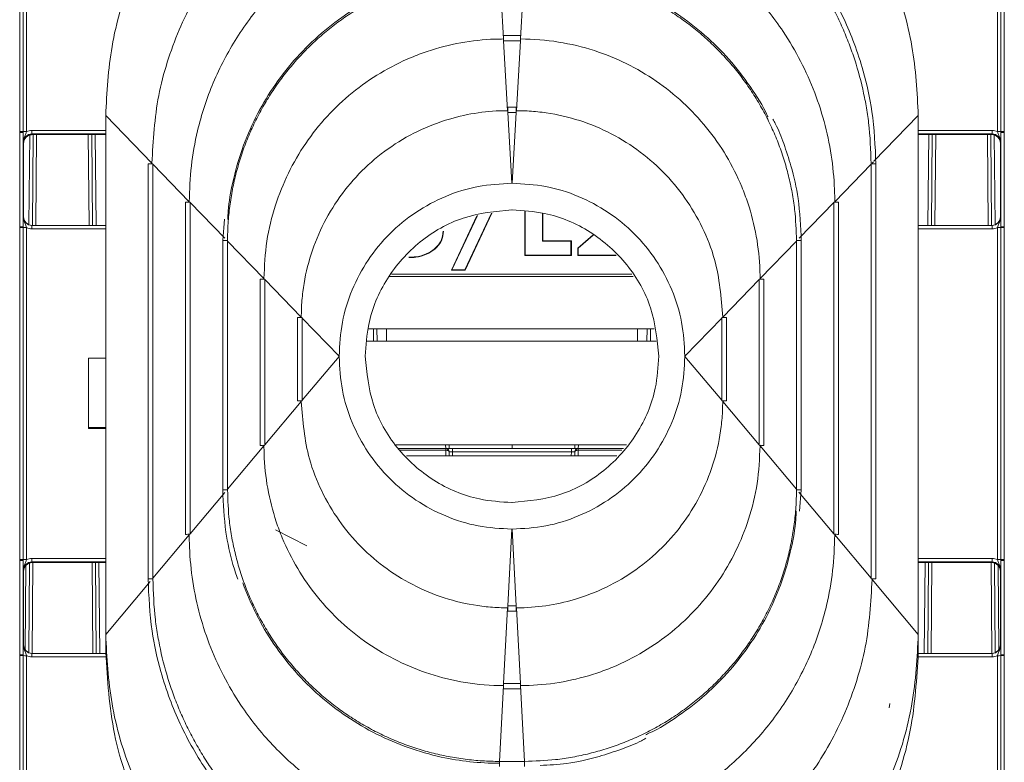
# Model space of a CAD drawing. Header units: millimetres. Extents: x 0 to 2100, y 0 to 1485.
# Tile 6 of 67: x 498 to 555, y 302 to 345. Entities that reach past the tile are written whole.
import ezdxf

# ---------------------------------------------------------------- set-up
doc = ezdxf.new("R2010")
doc.units = ezdxf.units.MM
doc.header["$LTSCALE"] = 5

msp = doc.modelspace()

# ---------------------------------------------------------------- linework, layer by layer
at = {"color": 7, "linetype": 'Continuous', "lineweight": 15}
for p, q in [((498.227, 338.317), (498.227, 348.014)), ((498.427, 348.012), (498.427, 338.315)), ((498.627, 348.01), (498.627, 338.314)), ((554.776, 338.314), (554.776, 348.01)), ((554.976, 338.315), (554.976, 348.012)), ((555.176, 348.014), (555.176, 338.317)), ((525.979, 347.712), (526.212, 343.668)), ((527.424, 347.712), (527.191, 343.668)), ((527.189, 343.867), (526.215, 343.867)), ((526.215, 343.867), (526.215, 343.566)), ((526.215, 343.566), (526.218, 343.566)), ((526.218, 343.566), (526.45, 339.522)), ((527.186, 343.566), (526.218, 343.566)), ((527.186, 343.566), (526.953, 339.522)), ((527.186, 343.566), (527.189, 343.566)), ((527.189, 343.867), (527.189, 343.566)), ((526.95, 339.722), (526.453, 339.722)), ((526.453, 339.421), (526.453, 339.722)), ((526.453, 339.421), (526.456, 339.421)), ((526.456, 339.421), (526.692, 335.326)), ((526.947, 339.421), (526.456, 339.421)), ((526.947, 339.421), (526.712, 335.326)), ((526.947, 339.421), (526.95, 339.421)), ((526.95, 339.421), (526.95, 339.722)), ((503.202, 339.235), (505.875, 336.483)), ((503.202, 309.237), (503.202, 339.235)), ((550.202, 339.235), (550.202, 309.237)), ((498.227, 338.269), (498.227, 338.317)), ((498.427, 338.315), (498.427, 338.267)), ((498.931, 338.181), (498.931, 338.383)), ((554.473, 338.181), (554.473, 338.383)), ((554.976, 338.267), (554.976, 338.315)), ((555.176, 338.317), (555.176, 338.269)), ((498.227, 332.812), (498.227, 338.269)), ((498.427, 338.267), (498.427, 332.81)), ((498.931, 338.181), (498.952, 338.139)), ((498.952, 338.139), (503.202, 338.139)), ((498.962, 332.889), (499.008, 338.139)), ((502.395, 338.139), (502.441, 332.889)), ((550.202, 338.139), (554.452, 338.139)), ((550.962, 332.889), (551.008, 338.139)), ((554.395, 338.139), (554.441, 332.889)), ((554.452, 338.139), (554.473, 338.181)), ((554.976, 332.81), (554.976, 338.267)), ((555.176, 338.269), (555.176, 332.812)), ((498.452, 337.639), (498.431, 337.681)), ((498.452, 337.639), (498.452, 333.389)), ((554.973, 337.681), (554.952, 337.639)), ((554.952, 333.389), (554.952, 337.639)), ((505.652, 336.456), (505.652, 312.453)), ((505.929, 336.428), (505.929, 336.458)), ((505.929, 336.428), (508.035, 334.26)), ((505.929, 336.428), (505.929, 312.485)), ((547.475, 336.428), (545.369, 334.26)), ((547.475, 336.458), (547.475, 336.428)), ((547.475, 312.485), (547.475, 336.428)), ((547.752, 312.453), (547.752, 336.456)), ((547.752, 336.456), (547.752, 336.456)), ((526.712, 335.326), (526.692, 335.326)), ((507.812, 334.232), (507.812, 315.026)), ((508.089, 334.204), (508.089, 334.234)), ((508.089, 334.204), (508.089, 315.057)), ((526.708, 333.792), (526.696, 333.792)), ((545.315, 334.234), (545.315, 334.204)), ((545.315, 315.057), (545.315, 334.204)), ((545.592, 315.026), (545.592, 334.232)), ((498.431, 333.389), (498.452, 333.389)), ((510.081, 333.25), (509.972, 332.008)), ((523.194, 330.297), (524.672, 333.447)), ((523.227, 330.318), (524.697, 333.452)), ((525.507, 333.59), (523.973, 330.318)), ((525.532, 333.594), (523.986, 330.297)), ((527.448, 331.148), (527.448, 333.709)), ((527.469, 331.168), (527.469, 333.707)), ((528.472, 333.595), (528.472, 331.977)), ((528.493, 333.592), (528.493, 331.999)), ((554.952, 333.389), (554.973, 333.389)), ((498.227, 332.764), (498.227, 332.812)), ((498.227, 313.569), (498.227, 332.764)), ((498.427, 332.81), (498.427, 332.762)), ((498.427, 332.762), (498.427, 313.567)), ((498.627, 332.76), (498.627, 313.565)), ((498.931, 332.691), (498.931, 332.889)), ((498.931, 332.889), (503.202, 332.889)), ((550.202, 332.889), (554.473, 332.889)), ((554.473, 332.691), (554.473, 332.889)), ((554.776, 313.565), (554.776, 332.76)), ((554.976, 332.762), (554.976, 332.81)), ((554.976, 313.567), (554.976, 332.762)), ((555.176, 332.812), (555.176, 332.764)), ((555.176, 332.764), (555.176, 313.569)), ((530.508, 331.579), (531.389, 332.343)), ((530.529, 331.569), (531.405, 332.328)), ((509.972, 332.008), (509.972, 317.598)), ((509.972, 332.008), (509.972, 332.008)), ((510.249, 331.981), (510.249, 332.01)), ((510.249, 331.981), (512.355, 329.812)), ((510.249, 331.981), (510.249, 317.63)), ((528.472, 331.977), (528.493, 331.999)), ((528.472, 331.977), (530.114, 331.977)), ((528.493, 331.999), (530.135, 331.999)), ((530.114, 331.977), (530.135, 331.999)), ((530.114, 331.977), (530.114, 331.168)), ((530.135, 331.999), (530.135, 331.148)), ((530.508, 331.148), (530.508, 331.579)), ((530.529, 331.569), (530.508, 331.579)), ((530.529, 331.168), (530.529, 331.569)), ((543.155, 331.981), (541.049, 329.812)), ((543.155, 332.01), (543.155, 331.981)), ((543.155, 317.63), (543.155, 331.981)), ((543.432, 317.598), (543.432, 332.008)), ((543.432, 332.008), (543.432, 332.008)), ((527.469, 331.168), (527.448, 331.148)), ((530.135, 331.148), (527.448, 331.148)), ((530.114, 331.168), (527.469, 331.168)), ((530.114, 331.168), (530.135, 331.148)), ((530.529, 331.168), (530.508, 331.148)), ((532.729, 331.148), (530.508, 331.148)), ((532.706, 331.168), (530.529, 331.168)), ((523.227, 330.318), (523.194, 330.297)), ((523.973, 330.318), (523.227, 330.318)), ((523.973, 330.318), (523.986, 330.297)), ((512.132, 329.784), (512.132, 320.171)), ((512.409, 329.757), (512.409, 329.787)), ((512.409, 329.757), (514.515, 327.588)), ((512.409, 329.757), (512.409, 320.203)), ((523.986, 330.297), (523.194, 330.297)), ((540.995, 329.757), (538.889, 327.588)), ((540.995, 329.787), (540.995, 329.757)), ((540.995, 320.203), (540.995, 329.757)), ((541.272, 320.171), (541.272, 329.784)), ((514.292, 327.561), (514.292, 322.744)), ((514.569, 327.563), (514.569, 327.533)), ((514.569, 327.533), (516.702, 325.337)), ((514.569, 322.776), (514.569, 327.533)), ((538.835, 327.533), (536.702, 325.337)), ((538.835, 327.533), (538.835, 327.563)), ((538.835, 327.533), (538.835, 322.776)), ((539.112, 322.744), (539.112, 327.561)), ((534.921, 326.917), (518.387, 326.917)), ((518.891, 326.917), (518.898, 326.196)), ((519.452, 326.917), (519.452, 326.196)), ((533.952, 326.196), (533.952, 326.917)), ((534.506, 326.196), (534.512, 326.917)), ((518.307, 326.196), (535.045, 326.196)), ((502.202, 325.206), (503.202, 325.206)), ((502.202, 321.206), (502.202, 325.206)), ((514.569, 322.776), (516.702, 325.317)), ((516.702, 325.337), (516.702, 325.317)), ((536.702, 325.317), (536.702, 325.337)), ((538.835, 322.776), (536.702, 325.317)), ((512.409, 320.203), (514.515, 322.712)), ((514.569, 322.776), (514.569, 322.746)), ((538.835, 322.746), (538.835, 322.776)), ((540.995, 320.203), (538.889, 322.712)), ((503.202, 321.206), (502.202, 321.206)), ((502.202, 321.206), (502.202, 321.154)), ((503.202, 321.154), (502.202, 321.154)), ((510.249, 317.63), (512.355, 320.139)), ((512.409, 320.173), (512.409, 320.203)), ((519.983, 320.196), (533.324, 320.196)), ((522.868, 319.996), (522.865, 320.195)), ((523.065, 320.196), (523.065, 320.195)), ((523.066, 319.996), (523.065, 320.195)), ((526.702, 320.196), (526.702, 319.996)), ((530.339, 320.195), (530.337, 319.996)), ((530.339, 320.195), (530.339, 320.196)), ((530.535, 319.996), (530.539, 320.195)), ((540.995, 320.203), (540.995, 320.173)), ((543.155, 317.63), (541.049, 320.139)), ((520.124, 319.996), (522.868, 319.996)), ((520.598, 319.574), (532.77, 319.574)), ((522.868, 319.896), (522.868, 319.996)), ((523.268, 319.996), (522.868, 319.996)), ((523.068, 319.798), (523.07, 319.574)), ((523.268, 319.798), (523.268, 319.996)), ((523.268, 319.996), (530.135, 319.996)), ((530.135, 319.798), (523.268, 319.798)), ((530.135, 319.798), (530.135, 319.996)), ((530.535, 319.996), (530.135, 319.996)), ((530.333, 319.574), (530.335, 319.798)), ((530.535, 319.896), (530.535, 319.996)), ((530.535, 319.996), (533.146, 319.996)), ((509.972, 317.598), (509.972, 317.598)), ((510.249, 317.601), (510.249, 317.63)), ((543.155, 317.63), (543.155, 317.601)), ((543.324, 316.37), (543.432, 317.598)), ((543.432, 317.598), (543.432, 317.598)), ((526.696, 316.862), (526.708, 316.862)), ((505.929, 312.485), (508.035, 314.994)), ((508.089, 315.028), (508.089, 315.057)), ((513.032, 315.289), (514.829, 314.362)), ((526.456, 310.888), (526.692, 315.327)), ((526.692, 315.327), (526.712, 315.327)), ((526.947, 310.888), (526.712, 315.327)), ((545.315, 315.057), (545.315, 315.028)), ((547.475, 312.485), (545.369, 314.994)), ((498.227, 313.521), (498.227, 313.569)), ((498.227, 308.063), (498.227, 313.521)), ((498.427, 313.567), (498.427, 313.519)), ((498.427, 313.519), (498.427, 308.061)), ((498.747, 308.185), (498.792, 313.365)), ((498.931, 313.433), (498.931, 313.634)), ((498.931, 313.433), (498.952, 313.391)), ((503.202, 313.391), (498.952, 313.391)), ((502.611, 313.391), (502.657, 308.141)), ((554.452, 313.391), (550.202, 313.391)), ((550.746, 308.141), (550.792, 313.391)), ((554.452, 313.391), (554.473, 313.433)), ((554.473, 313.433), (554.473, 313.634)), ((554.612, 313.365), (554.657, 308.185)), ((554.976, 313.519), (554.976, 313.567)), ((554.976, 308.061), (554.976, 313.519)), ((555.176, 313.569), (555.176, 313.521)), ((555.176, 313.521), (555.176, 308.063)), ((498.452, 312.891), (498.431, 312.933)), ((498.452, 312.891), (498.452, 308.641)), ((554.973, 312.933), (554.952, 312.891)), ((554.952, 308.641), (554.952, 312.891)), ((505.652, 312.453), (505.652, 312.453)), ((505.929, 312.455), (505.929, 312.485)), ((547.475, 312.485), (547.475, 312.455)), ((550.202, 309.237), (547.529, 312.421)), ((526.218, 306.393), (526.45, 310.778)), ((526.453, 310.888), (526.456, 310.888)), ((526.453, 310.888), (526.453, 310.583)), ((526.453, 310.583), (526.95, 310.583)), ((526.947, 310.888), (526.456, 310.888)), ((526.947, 310.888), (526.95, 310.888)), ((526.95, 310.888), (526.95, 310.583)), ((527.186, 306.393), (526.953, 310.778)), ((503.202, 308.203), (503.202, 309.237)), ((550.202, 308.203), (550.202, 309.237)), ((498.431, 308.641), (498.452, 308.641)), ((498.931, 307.943), (498.931, 308.141)), ((498.931, 308.141), (503.202, 308.141)), ((503.202, 308.159), (503.202, 308.203)), ((503.202, 308.148), (503.202, 308.159)), ((503.202, 308.146), (503.202, 308.148)), ((550.201, 308.141), (554.473, 308.141)), ((550.202, 308.203), (550.202, 308.159)), ((550.202, 308.148), (550.202, 308.159)), ((550.202, 308.146), (550.202, 308.148)), ((554.473, 307.943), (554.473, 308.141)), ((554.952, 308.641), (554.973, 308.641)), ((498.227, 308.015), (498.227, 308.063)), ((498.227, 298.319), (498.227, 308.015)), ((498.427, 308.061), (498.427, 308.013)), ((498.427, 308.013), (498.427, 298.317)), ((498.627, 308.012), (498.627, 298.315)), ((554.776, 298.315), (554.776, 308.012)), ((554.976, 308.013), (554.976, 308.061)), ((554.976, 298.317), (554.976, 308.013)), ((555.176, 308.063), (555.176, 308.015)), ((555.176, 308.015), (555.176, 298.319)), ((526.215, 306.393), (526.218, 306.393)), ((526.215, 306.089), (526.215, 306.393)), ((527.186, 306.393), (526.218, 306.393)), ((527.186, 306.393), (527.189, 306.393)), ((527.189, 306.089), (527.189, 306.393)), ((525.979, 301.899), (526.212, 306.284)), ((526.215, 306.089), (527.189, 306.089)), ((527.424, 301.899), (527.191, 306.284)), ((548.516, 304.998), (548.55, 305.252)), ((525.977, 301.899), (525.979, 301.899)), ((527.424, 301.899), (525.979, 301.899)), ((527.424, 301.899), (527.427, 301.899))]:
    msp.add_line(p, q, dxfattribs=at)
at = {"color": 8, "linetype": 'Continuous', "lineweight": 15}
for p, q in [((550.202, 339.235), (547.636, 336.594)), ((498.931, 338.383), (503.202, 338.383)), ((550.202, 338.383), (554.473, 338.383)), ((498.763, 332.926), (498.808, 338.117)), ((503.202, 338.181), (498.931, 338.181)), ((499.208, 338.139), (499.162, 332.889)), ((502.241, 332.889), (502.195, 338.139)), ((502.595, 338.139), (502.641, 332.889)), ((554.473, 338.181), (550.202, 338.181)), ((550.762, 332.889), (550.808, 338.139)), ((551.208, 338.139), (551.162, 332.889)), ((554.241, 332.889), (554.195, 338.139)), ((554.596, 338.118), (554.641, 332.926)), ((547.602, 336.559), (547.529, 336.483)), ((508.089, 334.204), (510.088, 332.146)), ((545.315, 334.204), (543.316, 332.146)), ((503.202, 332.691), (498.931, 332.691)), ((554.473, 332.691), (550.202, 332.691)), ((533.705, 329.944), (519.623, 329.944)), ((519.726, 330.06), (533.64, 330.06)), ((518.698, 326.196), (518.691, 326.917)), ((534.712, 326.917), (534.706, 326.196)), ((519.984, 320.195), (522.865, 320.195)), ((522.865, 320.195), (522.865, 320.196)), ((523.073, 320.196), (523.075, 319.996)), ((530.328, 319.996), (530.33, 320.196)), ((530.539, 320.196), (530.539, 320.195)), ((530.539, 320.195), (533.323, 320.195)), ((522.868, 319.896), (520.236, 319.896)), ((522.871, 319.574), (522.868, 319.896)), ((523.268, 319.798), (523.27, 319.574)), ((530.133, 319.574), (530.135, 319.798)), ((530.535, 319.896), (530.533, 319.574)), ((533.057, 319.896), (530.535, 319.896)), ((508.089, 315.057), (510.099, 317.452)), ((545.315, 315.057), (543.289, 317.47)), ((498.548, 308.346), (498.591, 313.237)), ((498.931, 313.634), (503.202, 313.634)), ((503.202, 313.433), (498.931, 313.433)), ((498.992, 313.391), (498.946, 308.141)), ((502.457, 308.141), (502.411, 313.391)), ((502.811, 313.391), (502.857, 308.141)), ((550.202, 313.634), (554.473, 313.634)), ((554.473, 313.433), (550.202, 313.433)), ((550.546, 308.141), (550.592, 313.391)), ((550.992, 313.391), (550.946, 308.141)), ((554.457, 308.141), (554.411, 313.391)), ((554.813, 313.237), (554.855, 308.346)), ((503.202, 309.237), (505.779, 312.306)), ((503.223, 307.943), (498.931, 307.943)), ((554.473, 307.943), (550.18, 307.943)), ((525.977, 301.594), (525.977, 301.899)), ((527.427, 301.594), (527.427, 301.899))]:
    msp.add_line(p, q, dxfattribs=at)
at = {"color": 7, "linetype": 'Continuous', "lineweight": 15, "flags": 128}
for points in [[(522.868, 319.896), (522.907, 319.895), (522.944, 319.889), (522.979, 319.88), (523.009, 319.868), (523.034, 319.853), (523.053, 319.836), (523.064, 319.817), (523.068, 319.798)], [(530.335, 319.798), (530.339, 319.817), (530.351, 319.836), (530.369, 319.853), (530.394, 319.868), (530.425, 319.88), (530.459, 319.889), (530.497, 319.895), (530.535, 319.896)]]:
    msp.add_lwpolyline(points, dxfattribs=at)
at = {"color": 7, "linetype": 'Continuous', "lineweight": 15}
for centre, radius, start, end in [((498.276, 332.391), 5.927, 88.5405, 90.4739), ((498.578, 344.24), 5.927, 268.5405, 270.4739), ((554.825, 344.24), 5.927, 269.5261, 271.4595), ((555.127, 332.391), 5.927, 89.5261, 91.4595), ((498.277, 332.421), 5.849, 88.5247, 90.4841), ((555.127, 332.421), 5.849, 89.5159, 91.4753), ((505.849, 328.97), 7.488, 89.3895, 91.5082), ((508.009, 326.747), 7.488, 89.3895, 91.5082), ((545.395, 326.747), 7.488, 88.4918, 90.6105), ((498.277, 326.963), 5.849, 88.5247, 90.4841), ((498.276, 326.837), 5.927, 88.5405, 90.4739), ((498.578, 338.687), 5.927, 268.5405, 270.4739), ((554.825, 338.687), 5.927, 269.5261, 271.4595), ((555.127, 326.963), 5.849, 89.5159, 91.4753), ((555.127, 326.837), 5.927, 89.5261, 91.4595), ((512.329, 322.299), 7.488, 89.3895, 91.5082), ((541.075, 322.299), 7.488, 88.4918, 90.6105), ((514.478, 321.46), 6.103, 89.149, 91.7486), ((538.926, 321.46), 6.103, 88.2514, 90.851), ((514.478, 316.644), 6.103, 89.149, 91.7486), ((538.926, 316.644), 6.103, 88.2514, 90.851), ((512.329, 312.685), 7.488, 89.3895, 91.5082), ((522.965, 314.465), 5.731, 89.0002, 90.9998), ((530.439, 314.465), 5.731, 89.0002, 90.9998), ((541.075, 312.685), 7.488, 88.4918, 90.6105), ((522.868, 319.796), 0.2, 0.5, 90), ((530.535, 319.796), 0.2, 90, 179.5), ((508.009, 307.54), 7.488, 89.3895, 91.5082), ((545.395, 307.54), 7.488, 88.4918, 90.6105), ((498.276, 307.642), 5.927, 88.5405, 90.4739), ((498.277, 307.672), 5.849, 88.5247, 90.4841), ((498.578, 319.492), 5.927, 268.5405, 270.4739), ((554.825, 319.492), 5.927, 269.5261, 271.4595), ((555.127, 307.642), 5.927, 89.5261, 91.4595), ((555.127, 307.672), 5.849, 89.5159, 91.4753), ((547.555, 304.967), 7.488, 88.4918, 90.6105), ((498.277, 302.215), 5.849, 88.5247, 90.4841), ((498.276, 302.089), 5.927, 88.5405, 90.4739), ((498.578, 313.938), 5.927, 268.5405, 270.4739), ((554.825, 313.938), 5.927, 269.5261, 271.4595), ((555.127, 302.215), 5.849, 89.5159, 91.4753), ((555.127, 302.089), 5.927, 89.5261, 91.4595)]:
    msp.add_arc(centre, radius, start, end, dxfattribs=at)
at = {"color": 8, "linetype": 'Continuous', "lineweight": 15}
for centre, start, end in [((547.555, 328.97), 88.4918, 90.6105), ((510.169, 324.523), 89.3895, 91.5082), ((543.235, 324.523), 88.4918, 90.6105), ((510.169, 310.113), 89.3895, 91.5082), ((543.235, 310.113), 88.4918, 90.6105), ((505.849, 304.967), 89.3895, 91.5082)]:
    msp.add_arc(centre, 7.488, start, end, dxfattribs=at)
at = {"color": 7, "linetype": 'Continuous', "lineweight": 15}
for centre, major_axis, ratio, start_param, end_param in [((498.931, 337.683), (0.595, -0.368), 0.999915, 2.124401, 2.572762), ((554.473, 337.683), (0.595, 0.368), 0.999915, 0.56883, 1.017192), ((498.931, 337.681), (0.362, -0.345), 0.999832, 2.3335, 3.90422), ((498.956, 337.639), (0.504, 0), 0.991312, 1.570796, 3.132866), ((554.452, 337.639), (0.425, 0.263), 0.999915, 5.729657, 7.300377), ((554.473, 337.681), (0.362, 0.345), 0.999832, 5.520558, 7.091278), ((498.931, 333.389), (0.439, 0.24), 0.999873, 2.641898, 4.212618), ((498.952, 333.389), (0.425, 0.263), 0.999915, 2.588064, 4.158784), ((554.452, 333.389), (0.425, -0.263), 0.999915, 5.265994, 6.836714), ((554.473, 333.389), (0.439, -0.24), 0.999873, 5.21216, 6.78288), ((498.931, 333.391), (0.595, 0.368), 0.999915, 3.710423, 4.158784), ((554.473, 333.391), (0.595, -0.368), 0.999915, 5.265994, 5.714355), ((523.268, 319.796), (0.2, -0.002), 0.008724, 1.571025, 3.141745), ((530.135, 319.796), (0.2, 0.002), 0.008724, 6.283033, 7.853753), ((498.931, 312.933), (0.362, -0.345), 0.999832, 2.3335, 3.90422), ((498.952, 312.891), (0.425, -0.263), 0.999915, 2.124401, 3.695121), ((498.931, 312.934), (0.595, -0.368), 0.999915, 2.124401, 2.572762), ((554.452, 312.891), (0.425, 0.263), 0.999915, 5.729657, 7.300377), ((554.473, 312.934), (0.595, 0.368), 0.999915, 0.56883, 1.017192), ((554.473, 312.933), (0.362, 0.345), 0.999832, 5.520558, 7.091278), ((498.931, 308.641), (0.439, 0.24), 0.999873, 2.641898, 4.212618), ((498.952, 308.641), (0.425, 0.263), 0.999915, 2.588064, 4.158784), ((554.452, 308.641), (0.425, -0.263), 0.999915, 5.265994, 6.836714), ((554.473, 308.641), (0.439, -0.24), 0.999873, 5.21216, 6.78288), ((498.931, 308.643), (0.595, 0.368), 0.999915, 3.710423, 4.158784), ((554.473, 308.643), (0.595, -0.368), 0.999915, 5.265994, 5.714355)]:
    msp.add_ellipse(centre, major_axis=major_axis, ratio=ratio, start_param=start_param, end_param=end_param, dxfattribs=at)
for points, knots in [([(525.202, 361.235), (523.86, 361.163), (521.096, 361.016), (516.996, 359.792), (513.053, 357.763), (509.535, 354.901), (506.674, 351.384), (504.644, 347.441), (503.42, 343.341), (503.273, 340.577), (503.202, 339.235)], [0, 0, 0, 0, 0.116516, 0.240011, 0.368641, 0.5, 0.631359, 0.759989, 0.883484, 1, 1, 1, 1]), ([(550.202, 339.235), (550.13, 340.577), (549.983, 343.341), (548.759, 347.441), (546.73, 351.384), (543.868, 354.901), (540.351, 357.763), (536.408, 359.792), (532.308, 361.016), (529.544, 361.163), (528.202, 361.235)], [0, 0, 0, 0, 0.116516, 0.240011, 0.368641, 0.5, 0.631359, 0.759989, 0.883484, 1, 1, 1, 1]), ([(525.497, 356.104), (525.331, 356.102), (524.502, 356.096), (523.01, 355.978), (521.048, 355.628), (519.61, 355.215), (518.204, 354.714), (516.83, 354.123), (515.087, 353.155), (513.451, 352.014), (511.939, 350.714), (510.567, 349.266), (509.348, 347.688), (508.297, 345.994), (507.42, 344.203), (506.735, 342.331), (506.058, 339.774), (505.948, 337.796), (505.875, 336.483)], [0, 0, 0, 0, 0.0161372, 0.0807637, 0.1453907, 0.2100169, 0.2261541, 0.2907815, 0.3554076, 0.4200351, 0.4846612, 0.5492888, 0.6139148, 0.6785424, 0.7431684, 0.8077959, 0.8724221, 1, 1, 1, 1]), ([(527.904, 356.002), (528.069, 356.001), (528.567, 355.997), (529.395, 355.953), (530.384, 355.853), (531.204, 355.727), (532.017, 355.57), (533.148, 355.306), (534.258, 354.957), (535.186, 354.599), (535.798, 354.344), (536.852, 353.857), (538.014, 353.211), (538.982, 352.57), (539.655, 352.086), (540.309, 351.577), (541.063, 350.928), (541.782, 350.241), (542.466, 349.518), (543.111, 348.761), (543.718, 347.973), (544.284, 347.155), (544.808, 346.309), (545.288, 345.438), (545.723, 344.543), (546.047, 343.78), (546.342, 343.006), (546.713, 341.906), (547.001, 340.778), (547.215, 339.638), (547.409, 338.366), (547.448, 337.246), (547.475, 336.458)], [0, 0, 0, 0, 0.016187, 0.048569, 0.08095, 0.113332, 0.129519, 0.1619, 0.226726, 0.242913, 0.2591, 0.291482, 0.356307, 0.388689, 0.404876, 0.437257, 0.469639, 0.502021, 0.534402, 0.566784, 0.599165, 0.631547, 0.663929, 0.69631, 0.728692, 0.761074, 0.777261, 0.809642, 0.874468, 0.890655, 0.923037, 1, 1, 1, 1]), ([(547.752, 336.456), (547.708, 337.467), (547.629, 339.274), (547.109, 341.593), (546.529, 343.378), (545.696, 345.361), (544.375, 347.685), (542.344, 350.2), (539.963, 352.325), (537.78, 353.721), (535.822, 354.685), (533.864, 355.428), (531.803, 356.008), (530.357, 356.1), (529.85, 356.132)], [0, 0, 0, 0, 0.1038094, 0.1854818, 0.2432474, 0.2965346, 0.4061986, 0.5167114, 0.6272849, 0.7326808, 0.781838, 0.8513052, 0.9478821, 1, 1, 1, 1]), ([(525.735, 351.958), (525.57, 351.957), (524.74, 351.95), (523.249, 351.82), (521.292, 351.43), (519.391, 350.823), (517.571, 350.005), (515.582, 348.828), (513.907, 347.49), (512.541, 346.087), (511.296, 344.577), (510.243, 342.916), (509.198, 340.703), (508.53, 338.647), (508.105, 336.325), (508.058, 334.949), (508.035, 334.26)], [0, 0, 0, 0, 0.017891, 0.089563, 0.161236, 0.232907, 0.30458, 0.376251, 0.482013, 0.534758, 0.587501, 0.693184, 0.745887, 0.851569, 0.925577, 1, 1, 1, 1]), ([(545.369, 334.26), (545.367, 334.415), (545.36, 335.235), (545.234, 336.717), (544.848, 338.674), (544.243, 340.576), (543.428, 342.397), (542.255, 344.388), (540.92, 346.065), (539.519, 347.433), (538.011, 348.681), (536.352, 349.736), (534.14, 350.784), (532.086, 351.459), (529.758, 351.875), (528.372, 351.958), (527.672, 351.958), (527.668, 351.958)], [0, 0, 0, 0, 0.016818, 0.08849, 0.160163, 0.231834, 0.303507, 0.375179, 0.480935, 0.533676, 0.586417, 0.692105, 0.744811, 0.850499, 0.92434, 0.999652, 1, 1, 1, 1]), ([(510.249, 332.01), (510.25, 332.176), (510.254, 332.507), (510.288, 333.17), (510.352, 333.83), (510.447, 334.486), (510.563, 335.139), (510.746, 335.948), (511.027, 336.902), (511.311, 337.681), (511.632, 338.446), (511.989, 339.194), (512.472, 340.064), (512.92, 340.762), (513.401, 341.437), (513.913, 342.09), (514.576, 342.832), (515.166, 343.414), (515.783, 343.968), (516.426, 344.492), (517.101, 344.974), (517.658, 345.334), (518.226, 345.675), (518.956, 346.068), (519.71, 346.415), (520.325, 346.663), (520.947, 346.891), (521.738, 347.14), (522.544, 347.338), (523.357, 347.497), (524.443, 347.663), (525.376, 347.693), (525.977, 347.712)], [0, 0, 0, 0, 0.020147, 0.040294, 0.080602, 0.100749, 0.120896, 0.161205, 0.201513, 0.241822, 0.261969, 0.302277, 0.342586, 0.382895, 0.403042, 0.44335, 0.483659, 0.523968, 0.544114, 0.584423, 0.624732, 0.644878, 0.665025, 0.705334, 0.745642, 0.765789, 0.785936, 0.826245, 0.866553, 0.8867, 0.927009, 1, 1, 1, 1]), ([(525.71, 347.809), (525.632, 347.808), (524.89, 347.798), (523.487, 347.656), (521.863, 347.294), (520.285, 346.778), (518.758, 346.114), (517.042, 345.093), (515.468, 343.863), (514.061, 342.445), (512.844, 340.861), (511.837, 339.137), (511.051, 337.299), (510.549, 335.478), (510.297, 334.113), (510.266, 333.396), (510.259, 333.238)], [0, 0, 0, 0, 0.010017, 0.095511, 0.181006, 0.223689, 0.309184, 0.394678, 0.480172, 0.565667, 0.65116, 0.736656, 0.82215, 0.907643, 0.979633, 1, 1, 1, 1]), ([(527.427, 347.712), (527.593, 347.71), (527.924, 347.707), (528.586, 347.674), (529.247, 347.612), (529.903, 347.518), (530.556, 347.403), (531.365, 347.221), (532.32, 346.941), (533.1, 346.659), (533.865, 346.339), (534.614, 345.984), (535.485, 345.502), (536.183, 345.055), (536.86, 344.575), (537.513, 344.064), (538.256, 343.403), (538.84, 342.813), (539.394, 342.197), (539.919, 341.555), (540.402, 340.881), (540.763, 340.325), (541.105, 339.757), (541.5, 339.028), (541.848, 338.275), (542.097, 337.66), (542.326, 337.038), (542.576, 336.248), (542.776, 335.443), (542.936, 334.63), (543.103, 333.543), (543.135, 332.611), (543.155, 332.01)], [0, 0, 0, 0, 0.020147, 0.040294, 0.080602, 0.100749, 0.120896, 0.161205, 0.201513, 0.241822, 0.261969, 0.302277, 0.342586, 0.382895, 0.403042, 0.44335, 0.483659, 0.523968, 0.544114, 0.584423, 0.624732, 0.644878, 0.665025, 0.705334, 0.745642, 0.765789, 0.785936, 0.826245, 0.866553, 0.8867, 0.927009, 1, 1, 1, 1]), ([(541.503, 339.164), (541.497, 339.178), (541.228, 339.801), (540.488, 340.935), (539.282, 342.521), (537.861, 343.927), (536.281, 345.148), (534.558, 346.158), (532.721, 346.944), (530.903, 347.463), (529.133, 347.751), (528.004, 347.813), (527.433, 347.813), (527.43, 347.813)], [0, 0, 0, 0, 0.002549, 0.117202, 0.231855, 0.346511, 0.461163, 0.575818, 0.690471, 0.805124, 0.901432, 0.999506, 1, 1, 1, 1]), ([(526.212, 343.668), (526.046, 343.666), (525.216, 343.656), (523.725, 343.49), (522.111, 343.076), (520.556, 342.491), (519.068, 341.74), (517.43, 340.592), (515.974, 339.22), (514.73, 337.654), (513.723, 335.926), (512.962, 334.027), (512.453, 331.975), (512.388, 330.538), (512.355, 329.812)], [0, 0, 0, 0, 0.022859, 0.114516, 0.206174, 0.251913, 0.34357, 0.43523, 0.526887, 0.618543, 0.710202, 0.801861, 0.9, 1, 1, 1, 1]), ([(541.049, 329.812), (541.047, 329.968), (541.038, 330.788), (540.876, 332.27), (540.466, 333.885), (539.884, 335.441), (539.136, 336.93), (537.991, 338.57), (536.622, 340.029), (535.059, 341.276), (533.332, 342.286), (531.437, 343.055), (529.382, 343.551), (527.933, 343.667), (527.196, 343.668), (527.191, 343.668)], [0, 0, 0, 0, 0.021488, 0.113145, 0.204803, 0.250543, 0.3422, 0.43386, 0.525517, 0.617174, 0.708833, 0.800491, 0.898326, 0.999354, 1, 1, 1, 1]), ([(514.515, 327.588), (514.517, 327.744), (514.523, 328.231), (514.619, 329.377), (514.956, 331.002), (515.68, 332.856), (516.699, 334.564), (517.987, 336.081), (519.508, 337.363), (521.22, 338.376), (523.506, 339.26), (525.31, 339.522), (526.441, 339.522), (526.45, 339.522)], [0, 0, 0, 0, 0.024964, 0.078113, 0.183973, 0.289761, 0.395547, 0.501332, 0.60712, 0.71291, 0.818698, 0.998504, 1, 1, 1, 1]), ([(526.953, 339.522), (527.119, 339.52), (527.616, 339.514), (528.771, 339.414), (530.396, 339.073), (532.249, 338.345), (533.955, 337.321), (535.468, 336.029), (536.748, 334.505), (537.751, 332.79), (538.657, 330.501), (538.799, 328.713), (538.889, 327.588)], [0, 0, 0, 0, 0.026557, 0.079706, 0.185586, 0.291389, 0.39719, 0.502991, 0.608793, 0.714598, 0.820387, 1, 1, 1, 1]), ([(543.432, 332.008), (543.396, 332.823), (543.331, 334.28), (542.918, 336.153), (542.435, 337.585), (542.095, 338.5), (541.834, 338.947), (541.783, 339.033)], [0, 0, 0, 0, 0.3356891, 0.5998493, 0.7866177, 0.9589405, 1, 1, 1, 1]), ([(498.431, 337.681), (498.431, 337.683), (498.431, 337.715), (498.438, 337.825), (498.489, 337.994), (498.571, 338.162), (498.611, 338.27), (498.627, 338.314)], [0, 0, 0, 0, 0.006601, 0.146171, 0.501239, 0.799231, 1, 1, 1, 1]), ([(554.776, 338.314), (554.792, 338.27), (554.832, 338.162), (554.915, 337.994), (554.965, 337.825), (554.973, 337.715), (554.973, 337.683), (554.973, 337.681)], [0, 0, 0, 0, 0.200769, 0.498761, 0.853829, 0.993399, 1, 1, 1, 1]), ([(498.431, 337.681), (498.431, 337.682), (498.431, 337.702), (498.43, 337.773), (498.429, 337.903), (498.428, 338.084), (498.427, 338.216), (498.427, 338.267)], [0, 0, 0, 0, 0.005551, 0.123014, 0.446974, 0.782817, 1, 1, 1, 1]), ([(498.452, 337.644), (498.46, 337.708), (498.475, 337.837), (498.59, 338.001), (498.755, 338.117), (498.886, 338.132), (498.952, 338.139)], [0, 0, 0, 0, 0.245899, 0.497266, 0.748633, 1, 1, 1, 1]), ([(554.976, 338.267), (554.976, 338.216), (554.976, 338.084), (554.975, 337.903), (554.974, 337.773), (554.973, 337.702), (554.973, 337.682), (554.973, 337.681)], [0, 0, 0, 0, 0.217183, 0.553026, 0.876986, 0.994449, 1, 1, 1, 1]), ([(526.696, 333.792), (525.74, 333.698), (523.83, 333.51), (521.286, 332.046), (519.368, 329.892), (518.356, 327.513), (518.252, 325.945), (518.211, 325.327)], [0, 0, 0, 0, 0.215234, 0.430478, 0.645412, 0.860172, 1, 1, 1, 1]), ([(535.193, 325.327), (535.099, 326.275), (534.911, 328.174), (533.454, 330.708), (531.306, 332.625), (528.92, 333.645), (527.339, 333.75), (526.708, 333.792)], [0, 0, 0, 0, 0.213701, 0.428098, 0.642603, 0.857442, 1, 1, 1, 1]), ([(498.427, 332.81), (498.427, 332.861), (498.428, 332.993), (498.429, 333.171), (498.43, 333.3), (498.431, 333.369), (498.431, 333.388), (498.431, 333.389)], [0, 0, 0, 0, 0.217183, 0.553026, 0.876986, 0.994449, 1, 1, 1, 1]), ([(498.431, 333.389), (498.431, 333.388), (498.431, 333.356), (498.438, 333.246), (498.489, 333.079), (498.571, 332.912), (498.611, 332.804), (498.627, 332.76)], [0, 0, 0, 0, 0.006601, 0.146171, 0.501239, 0.799231, 1, 1, 1, 1]), ([(554.776, 332.76), (554.792, 332.804), (554.832, 332.912), (554.915, 333.079), (554.965, 333.246), (554.973, 333.356), (554.973, 333.388), (554.973, 333.389)], [0, 0, 0, 0, 0.200769, 0.498761, 0.853829, 0.993399, 1, 1, 1, 1]), ([(554.973, 333.389), (554.973, 333.388), (554.973, 333.369), (554.974, 333.3), (554.975, 333.171), (554.976, 332.993), (554.976, 332.861), (554.976, 332.81)], [0, 0, 0, 0, 0.005551, 0.123014, 0.446974, 0.782817, 1, 1, 1, 1]), ([(522.747, 332.561), (522.723, 332.366), (522.677, 331.983), (522.279, 331.517), (521.761, 331.19), (521.219, 331.043), (520.866, 331.031), (520.728, 331.026)], [0, 0, 0, 0, 0.230962, 0.455675, 0.655876, 0.865127, 1, 1, 1, 1]), ([(522.726, 332.56), (522.703, 332.369), (522.657, 331.991), (522.266, 331.533), (521.755, 331.21), (521.218, 331.063), (520.867, 331.051), (520.728, 331.047)], [0, 0, 0, 0, 0.229795, 0.453565, 0.653207, 0.862744, 1, 1, 1, 1]), ([(518.211, 325.327), (518.305, 324.379), (518.493, 322.48), (519.95, 319.946), (522.097, 318.029), (524.484, 317.008), (526.065, 316.904), (526.696, 316.862)], [0, 0, 0, 0, 0.2137006, 0.4280984, 0.642603, 0.8574423, 1, 1, 1, 1]), ([(526.708, 316.862), (527.663, 316.956), (529.573, 317.144), (532.118, 318.608), (534.036, 320.762), (535.048, 323.14), (535.152, 324.708), (535.193, 325.327)], [0, 0, 0, 0, 0.215234, 0.430478, 0.645412, 0.860172, 1, 1, 1, 1]), ([(526.45, 310.778), (526.285, 310.78), (525.787, 310.786), (524.632, 310.886), (523.007, 311.228), (521.155, 311.956), (519.449, 312.979), (517.936, 314.271), (516.655, 315.795), (515.653, 317.51), (514.747, 319.799), (514.604, 321.587), (514.515, 322.712)], [0, 0, 0, 0, 0.026557, 0.079706, 0.185586, 0.291389, 0.39719, 0.502991, 0.608793, 0.714598, 0.820387, 1, 1, 1, 1]), ([(538.889, 322.712), (538.887, 322.556), (538.881, 322.069), (538.785, 320.923), (538.448, 319.298), (537.724, 317.444), (536.705, 315.736), (535.417, 314.22), (533.896, 312.937), (532.183, 311.924), (529.897, 311.041), (528.094, 310.779), (526.962, 310.778), (526.953, 310.778)], [0, 0, 0, 0, 0.024964, 0.078113, 0.183973, 0.289761, 0.395547, 0.501332, 0.60712, 0.71291, 0.818698, 0.998504, 1, 1, 1, 1]), ([(512.355, 320.139), (512.357, 319.983), (512.365, 319.163), (512.527, 317.681), (512.938, 316.067), (513.52, 314.51), (514.268, 313.021), (515.413, 311.381), (516.781, 309.922), (518.345, 308.675), (520.071, 307.665), (521.967, 306.896), (524.022, 306.401), (525.47, 306.284), (526.207, 306.284), (526.212, 306.284)], [0, 0, 0, 0, 0.021488, 0.113145, 0.204803, 0.250543, 0.3422, 0.43386, 0.525517, 0.617174, 0.708833, 0.800491, 0.898326, 0.999354, 1, 1, 1, 1]), ([(527.191, 306.284), (527.357, 306.285), (528.187, 306.295), (529.679, 306.461), (531.293, 306.875), (532.848, 307.46), (534.336, 308.211), (535.973, 309.36), (537.429, 310.731), (538.673, 312.297), (539.681, 314.026), (540.442, 315.924), (540.95, 317.976), (541.016, 319.414), (541.049, 320.139)], [0, 0, 0, 0, 0.022859, 0.114516, 0.206174, 0.251913, 0.34357, 0.43523, 0.526887, 0.618543, 0.710202, 0.801861, 0.9, 1, 1, 1, 1]), ([(509.972, 317.598), (510.009, 316.784), (510.076, 315.328), (510.443, 313.603), (510.746, 312.715), (510.842, 312.433)], [0, 0, 0, 0, 0.464559, 0.830129, 1, 1, 1, 1]), ([(525.977, 301.899), (525.811, 301.901), (525.479, 301.904), (524.817, 301.936), (524.157, 301.999), (523.5, 302.093), (522.847, 302.208), (522.038, 302.39), (521.083, 302.67), (520.303, 302.952), (519.539, 303.271), (518.789, 303.627), (517.919, 304.109), (517.22, 304.556), (516.544, 305.036), (515.891, 305.547), (515.147, 306.208), (514.564, 306.798), (514.01, 307.414), (513.485, 308.056), (513.001, 308.73), (512.641, 309.286), (512.298, 309.854), (511.904, 310.583), (511.556, 311.336), (511.307, 311.951), (511.077, 312.573), (510.828, 313.363), (510.628, 314.168), (510.467, 314.981), (510.3, 316.068), (510.269, 317), (510.249, 317.601)], [0, 0, 0, 0, 0.020147, 0.040294, 0.080602, 0.100749, 0.120896, 0.161205, 0.201513, 0.241822, 0.261969, 0.302277, 0.342586, 0.382895, 0.403042, 0.44335, 0.483659, 0.523968, 0.544114, 0.584423, 0.624732, 0.644878, 0.665025, 0.705334, 0.745642, 0.765789, 0.785936, 0.826245, 0.866553, 0.8867, 0.927009, 1, 1, 1, 1]), ([(543.155, 317.601), (543.153, 317.435), (543.149, 317.103), (543.116, 316.441), (543.052, 315.781), (542.957, 315.125), (542.841, 314.472), (542.657, 313.663), (542.376, 312.709), (542.092, 311.929), (541.772, 311.165), (541.415, 310.416), (540.931, 309.547), (540.483, 308.849), (540.003, 308.173), (539.49, 307.521), (538.828, 306.779), (538.237, 306.196), (537.62, 305.643), (536.977, 305.119), (536.303, 304.637), (535.746, 304.277), (535.177, 303.936), (534.447, 303.542), (533.694, 303.196), (533.079, 302.948), (532.457, 302.719), (531.665, 302.471), (530.86, 302.272), (530.047, 302.113), (528.96, 301.948), (528.028, 301.918), (527.427, 301.899)], [0, 0, 0, 0, 0.0201468, 0.0402936, 0.0806022, 0.100749, 0.1208958, 0.1612046, 0.2015131, 0.2418219, 0.2619687, 0.3022773, 0.3425859, 0.3828947, 0.4030416, 0.4433501, 0.4836587, 0.5239677, 0.5441144, 0.584423, 0.6247316, 0.6448784, 0.6650253, 0.7053338, 0.7456424, 0.7657892, 0.7859361, 0.8262447, 0.8665533, 0.8867001, 0.9270089, 1, 1, 1, 1]), ([(534.433, 303.442), (534.497, 303.469), (535.172, 303.759), (536.355, 304.524), (537.938, 305.735), (539.342, 307.158), (540.56, 308.741), (541.566, 310.466), (542.352, 312.303), (542.855, 314.125), (543.107, 315.493), (543.138, 316.215), (543.145, 316.378)], [0, 0, 0, 0, 0.012909, 0.134965, 0.257021, 0.37908, 0.501135, 0.623193, 0.74525, 0.867306, 0.970083, 1, 1, 1, 1]), ([(508.035, 314.994), (508.036, 314.838), (508.043, 314.018), (508.17, 312.537), (508.556, 310.579), (509.16, 308.678), (509.975, 306.856), (511.149, 304.865), (512.484, 303.189), (513.885, 301.82), (515.393, 300.572), (517.052, 299.517), (519.263, 298.469), (521.318, 297.794), (523.645, 297.378), (525.031, 297.295), (525.732, 297.295), (525.735, 297.295)], [0, 0, 0, 0, 0.016818, 0.08849, 0.160163, 0.231834, 0.303507, 0.375179, 0.480935, 0.533676, 0.586417, 0.692105, 0.744811, 0.850499, 0.92434, 0.999652, 1, 1, 1, 1]), ([(527.668, 297.295), (527.834, 297.296), (528.663, 297.304), (530.155, 297.434), (532.112, 297.823), (534.013, 298.431), (535.833, 299.249), (537.822, 300.426), (539.496, 301.763), (540.863, 303.166), (542.108, 304.676), (543.16, 306.337), (544.205, 308.55), (544.873, 310.607), (545.299, 312.928), (545.345, 314.304), (545.369, 314.994)], [0, 0, 0, 0, 0.017891, 0.089563, 0.161236, 0.232907, 0.30458, 0.376251, 0.482013, 0.534758, 0.587501, 0.693184, 0.745887, 0.851569, 0.925577, 1, 1, 1, 1]), ([(498.431, 312.933), (498.431, 312.934), (498.431, 312.953), (498.43, 313.024), (498.429, 313.155), (498.428, 313.336), (498.427, 313.467), (498.427, 313.519)], [0, 0, 0, 0, 0.005551, 0.123014, 0.446974, 0.782817, 1, 1, 1, 1]), ([(498.431, 312.933), (498.431, 312.934), (498.431, 312.966), (498.438, 313.077), (498.489, 313.245), (498.571, 313.413), (498.611, 313.522), (498.627, 313.565)], [0, 0, 0, 0, 0.006601, 0.146171, 0.501239, 0.799231, 1, 1, 1, 1]), ([(554.776, 313.565), (554.792, 313.522), (554.832, 313.413), (554.915, 313.245), (554.965, 313.077), (554.973, 312.966), (554.973, 312.934), (554.973, 312.933)], [0, 0, 0, 0, 0.2007687, 0.4987608, 0.8538291, 0.9933988, 1, 1, 1, 1]), ([(554.976, 313.519), (554.976, 313.467), (554.976, 313.336), (554.975, 313.155), (554.974, 313.024), (554.973, 312.953), (554.973, 312.934), (554.973, 312.933)], [0, 0, 0, 0, 0.217183, 0.553026, 0.876986, 0.994449, 1, 1, 1, 1]), ([(505.652, 312.453), (505.696, 311.441), (505.775, 309.634), (506.294, 307.315), (506.875, 305.53), (507.705, 303.546), (509.043, 301.239), (510.602, 299.184), (511.733, 298.214), (512.046, 297.946)], [0, 0, 0, 0, 0.185675, 0.331755, 0.435076, 0.530386, 0.726532, 0.924196, 1, 1, 1, 1]), ([(525.5, 292.91), (525.334, 292.912), (524.837, 292.916), (524.009, 292.959), (523.019, 293.06), (522.2, 293.186), (521.386, 293.343), (520.255, 293.607), (519.146, 293.956), (518.218, 294.314), (517.606, 294.569), (516.551, 295.055), (515.39, 295.702), (514.422, 296.343), (513.749, 296.826), (513.094, 297.335), (512.341, 297.985), (511.621, 298.672), (510.938, 299.395), (510.292, 300.151), (509.685, 300.94), (509.119, 301.758), (508.596, 302.604), (508.116, 303.475), (507.681, 304.37), (507.356, 305.133), (507.062, 305.907), (506.69, 307.007), (506.403, 308.134), (506.189, 309.275), (505.994, 310.546), (505.956, 311.666), (505.929, 312.455)], [0, 0, 0, 0, 0.0161869, 0.0485685, 0.0809501, 0.1133318, 0.1295187, 0.1619003, 0.2267261, 0.242913, 0.2590999, 0.2914815, 0.3563072, 0.3886889, 0.4048758, 0.4372574, 0.4696389, 0.5020206, 0.5344024, 0.5667839, 0.5991655, 0.6315471, 0.6639289, 0.6963105, 0.728692, 0.7610737, 0.7772606, 0.8096422, 0.874468, 0.8906549, 0.9230365, 1, 1, 1, 1]), ([(511.127, 312.225), (511.375, 311.608), (511.87, 310.374), (512.902, 308.661), (514.125, 307.083), (515.541, 305.674), (517.123, 304.454), (518.846, 303.444), (520.682, 302.658), (522.501, 302.14), (524.27, 301.851), (525.4, 301.789), (525.971, 301.789), (525.974, 301.789)], [0, 0, 0, 0, 0.1030974, 0.2061928, 0.3092883, 0.4123857, 0.5154801, 0.6185775, 0.7216734, 0.8247686, 0.9113682, 0.9995554, 1, 1, 1, 1]), ([(527.907, 292.801), (528.072, 292.802), (528.902, 292.808), (530.393, 292.926), (532.356, 293.277), (533.793, 293.689), (535.2, 294.19), (536.574, 294.781), (538.317, 295.75), (539.952, 296.891), (541.464, 298.191), (542.836, 299.638), (544.055, 301.216), (545.107, 302.91), (545.984, 304.701), (546.669, 306.573), (547.346, 309.131), (547.456, 311.108), (547.529, 312.421)], [0, 0, 0, 0, 0.016137, 0.080764, 0.145391, 0.210017, 0.226154, 0.290782, 0.355408, 0.420035, 0.484661, 0.549289, 0.613915, 0.678542, 0.743168, 0.807796, 0.872422, 1, 1, 1, 1]), ([(503.202, 309.237), (503.273, 307.895), (503.42, 305.131), (504.644, 301.031), (506.674, 297.088), (509.535, 293.571), (513.053, 290.709), (516.996, 288.68), (521.096, 287.456), (523.86, 287.309), (525.202, 287.237)], [0, 0, 0, 0, 0.116516, 0.240011, 0.368641, 0.5, 0.631359, 0.759989, 0.883484, 1, 1, 1, 1]), ([(528.202, 287.237), (529.544, 287.309), (532.308, 287.456), (536.408, 288.68), (540.351, 290.709), (543.868, 293.571), (546.73, 297.088), (548.759, 301.031), (549.983, 305.131), (550.13, 307.895), (550.202, 309.237)], [0, 0, 0, 0, 0.116516, 0.240011, 0.368641, 0.5, 0.631359, 0.759989, 0.883484, 1, 1, 1, 1]), ([(498.427, 308.061), (498.427, 308.113), (498.428, 308.244), (498.429, 308.423), (498.43, 308.551), (498.431, 308.621), (498.431, 308.64), (498.431, 308.641)], [0, 0, 0, 0, 0.217183, 0.553026, 0.876986, 0.994449, 1, 1, 1, 1]), ([(498.431, 308.641), (498.431, 308.639), (498.431, 308.607), (498.438, 308.498), (498.489, 308.33), (498.571, 308.164), (498.611, 308.055), (498.627, 308.012)], [0, 0, 0, 0, 0.006601, 0.146171, 0.501239, 0.799231, 1, 1, 1, 1]), ([(525.202, 286.203), (523.693, 286.294), (520.578, 286.48), (515.997, 288.032), (511.697, 290.587), (507.98, 294.183), (505.217, 298.558), (503.507, 303.348), (503.301, 306.62), (503.202, 308.203)], [0, 0, 0, 0, 0.131017, 0.270531, 0.415795, 0.563268, 0.715883, 0.862537, 1, 1, 1, 1]), ([(550.202, 308.203), (550.111, 306.694), (549.925, 303.579), (548.374, 298.999), (545.817, 294.698), (542.222, 290.982), (537.847, 288.218), (533.057, 286.509), (529.785, 286.303), (528.202, 286.203)], [0, 0, 0, 0, 0.131017, 0.270531, 0.415795, 0.563268, 0.715883, 0.862537, 1, 1, 1, 1]), ([(554.776, 308.012), (554.792, 308.055), (554.832, 308.164), (554.915, 308.33), (554.965, 308.498), (554.973, 308.607), (554.973, 308.639), (554.973, 308.641)], [0, 0, 0, 0, 0.200769, 0.498761, 0.853829, 0.993399, 1, 1, 1, 1]), ([(554.973, 308.641), (554.973, 308.64), (554.973, 308.621), (554.974, 308.551), (554.975, 308.423), (554.976, 308.244), (554.976, 308.113), (554.976, 308.061)], [0, 0, 0, 0, 0.005551, 0.123014, 0.446974, 0.782817, 1, 1, 1, 1]), ([(528.327, 301.663), (528.841, 301.689), (529.995, 301.747), (531.572, 302.11), (533.004, 302.59), (533.917, 302.93), (534.363, 303.19), (534.447, 303.239)], [0, 0, 0, 0, 0.241913, 0.543757, 0.757168, 0.954074, 1, 1, 1, 1])]:
    msp.add_open_spline(points, degree=3, knots=knots, dxfattribs=at)
for points in [[(526.692, 335.326), (526.038, 335.289), (524.73, 335.215), (522.844, 334.621), (521.106, 333.698), (519.583, 332.446), (518.331, 330.923), (517.407, 329.184), (516.813, 327.298), (516.739, 325.991), (516.702, 325.337)], [(536.702, 325.337), (536.665, 325.991), (536.59, 327.298), (535.996, 329.184), (535.073, 330.923), (533.821, 332.446), (532.298, 333.698), (530.559, 334.621), (528.673, 335.215), (527.366, 335.289), (526.712, 335.326)], [(516.702, 325.317), (516.739, 324.663), (516.813, 323.355), (517.407, 321.469), (518.331, 319.731), (519.583, 318.208), (521.106, 316.956), (522.844, 316.033), (524.73, 315.439), (526.038, 315.364), (526.692, 315.327)], [(526.712, 315.327), (527.366, 315.364), (528.673, 315.439), (530.559, 316.033), (532.298, 316.956), (533.821, 318.208), (535.073, 319.731), (535.996, 321.469), (536.59, 323.355), (536.665, 324.663), (536.702, 325.317)]]:
    msp.add_open_spline(points, degree=3, dxfattribs=at)

doc.saveas('drawing.dxf')
